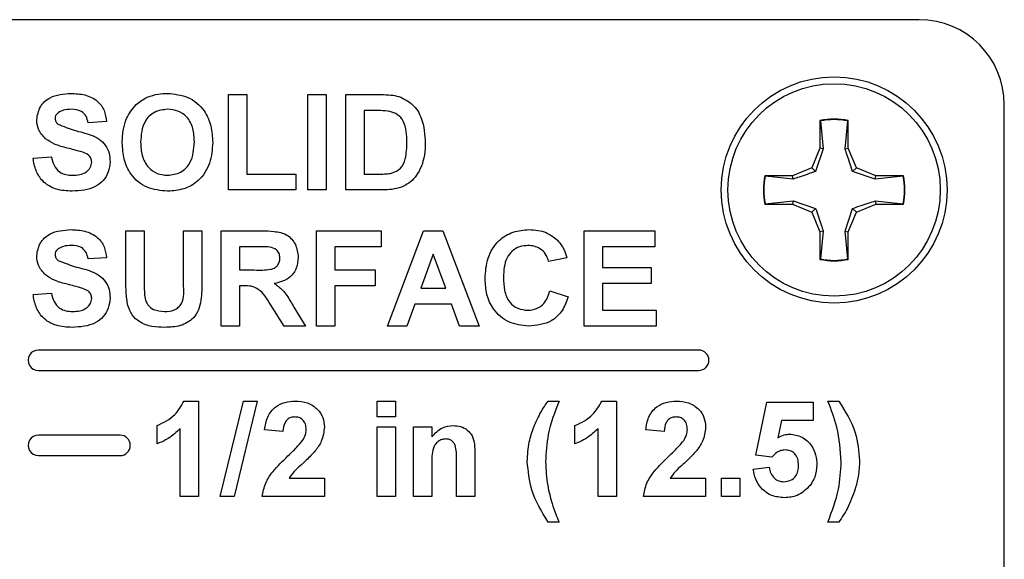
# Model space of a CAD drawing. Header units: inches. Extents: x 0.3 to 33.8, y 0.2 to 21.7.
# Tile 66 of 209: x 14.136 to 14.425, y 9.623 to 9.782. Entities that reach past the tile are written whole.
import ezdxf

# ---------------------------------------------------------------- set-up
doc = ezdxf.new("R2010")
doc.units = ezdxf.units.IN
doc.header["$MEASUREMENT"] = 0

msp = doc.modelspace()

# ---------------------------------------------------------------- linework, layer by layer
at = {"color": 7, "linetype": 'Continuous', "lineweight": 25}
for p, q in [((14.40013317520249, 9.78171062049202), (13.80013317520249, 9.781710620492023)), ((14.19720497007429, 9.75971062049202), (14.2025895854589, 9.75971062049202)), ((14.19720497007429, 9.731710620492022), (14.19720497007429, 9.75971062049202)), ((14.2025895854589, 9.75971062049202), (14.2025895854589, 9.736377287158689)), ((14.22053830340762, 9.75971062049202), (14.22592291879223, 9.75971062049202)), ((14.22053830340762, 9.731710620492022), (14.22053830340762, 9.75971062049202)), ((14.22592291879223, 9.75971062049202), (14.22592291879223, 9.731710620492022)), ((14.23166650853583, 9.75971062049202), (14.24193654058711, 9.75971062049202)), ((14.23166650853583, 9.731710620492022), (14.23166650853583, 9.75971062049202)), ((14.42513317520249, 9.306710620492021), (14.42513317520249, 9.75671062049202)), ((14.23971538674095, 9.755043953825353), (14.23705112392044, 9.755043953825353)), ((14.23705112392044, 9.755043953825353), (14.23705112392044, 9.736377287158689)), ((14.16130753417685, 9.751813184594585), (14.15592291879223, 9.751454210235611)), ((14.37097317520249, 9.752090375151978), (14.37097317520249, 9.743980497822)), ((14.37110894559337, 9.751979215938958), (14.37097317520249, 9.752090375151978)), ((14.37110894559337, 9.751979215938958), (14.37193096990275, 9.743789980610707)), ((14.37833538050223, 9.743789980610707), (14.37915740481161, 9.751979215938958)), ((14.37915740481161, 9.751979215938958), (14.37929317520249, 9.752090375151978)), ((14.37929317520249, 9.743980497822), (14.37929317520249, 9.752090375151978)), ((14.37097317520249, 9.743980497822), (14.36859784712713, 9.73824594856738)), ((14.37193096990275, 9.743789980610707), (14.36970185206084, 9.737141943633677)), ((14.37193096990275, 9.743789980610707), (14.37097317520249, 9.743980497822)), ((14.37833538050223, 9.743789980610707), (14.37929317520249, 9.743980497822)), ((14.38166850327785, 9.73824594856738), (14.37929317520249, 9.743980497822)), ((14.13976907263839, 9.741043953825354), (14.145153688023, 9.741402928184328)), ((14.36859784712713, 9.73824594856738), (14.36286329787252, 9.73587062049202)), ((14.36970185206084, 9.737141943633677), (14.36859784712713, 9.73824594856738)), ((14.38056449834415, 9.737141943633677), (14.38166850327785, 9.73824594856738)), ((14.38740305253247, 9.73587062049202), (14.38166850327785, 9.73824594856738)), ((14.2025895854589, 9.736377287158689), (14.21694855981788, 9.736377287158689)), ((14.21694855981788, 9.736377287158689), (14.21694855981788, 9.731710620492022)), ((14.23705112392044, 9.736377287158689), (14.24148221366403, 9.736377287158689)), ((14.36286329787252, 9.73587062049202), (14.35475342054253, 9.73587062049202)), ((14.35486457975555, 9.735734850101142), (14.35475342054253, 9.73587062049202)), ((14.36305381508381, 9.73491282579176), (14.35486457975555, 9.735734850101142)), ((14.36305381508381, 9.73491282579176), (14.36286329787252, 9.73587062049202)), ((14.38721253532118, 9.73491282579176), (14.38056449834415, 9.737141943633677)), ((14.38721253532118, 9.73491282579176), (14.38740305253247, 9.73587062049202)), ((14.39540177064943, 9.735734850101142), (14.38721253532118, 9.73491282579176)), ((14.39551292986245, 9.73587062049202), (14.38740305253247, 9.73587062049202)), ((14.39540177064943, 9.735734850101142), (14.39551292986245, 9.73587062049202)), ((14.21694855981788, 9.731710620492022), (14.19720497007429, 9.731710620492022)), ((14.22592291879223, 9.731710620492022), (14.22053830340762, 9.731710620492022)), ((14.24223942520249, 9.731710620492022), (14.23166650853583, 9.731710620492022)), ((14.35486457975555, 9.7276863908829), (14.35475342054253, 9.727550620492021)), ((14.35475342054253, 9.727550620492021), (14.36286329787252, 9.727550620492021)), ((14.35486457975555, 9.7276863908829), (14.36305381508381, 9.72850841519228)), ((14.36305381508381, 9.72850841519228), (14.36286329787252, 9.727550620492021)), ((14.36286329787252, 9.727550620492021), (14.36859784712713, 9.725175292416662)), ((14.36305381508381, 9.72850841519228), (14.36970185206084, 9.726279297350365)), ((14.36970185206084, 9.726279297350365), (14.36859784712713, 9.725175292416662)), ((14.37833538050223, 9.719631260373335), (14.38056449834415, 9.726279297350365)), ((14.38056449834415, 9.726279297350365), (14.38166850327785, 9.725175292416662)), ((14.38166850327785, 9.725175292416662), (14.38740305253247, 9.727550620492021)), ((14.38721253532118, 9.72850841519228), (14.38740305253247, 9.727550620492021)), ((14.38721253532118, 9.72850841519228), (14.39540177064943, 9.7276863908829)), ((14.38740305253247, 9.727550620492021), (14.39551292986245, 9.727550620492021)), ((14.39540177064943, 9.7276863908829), (14.39551292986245, 9.727550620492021)), ((14.36859784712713, 9.725175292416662), (14.37097317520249, 9.719440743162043)), ((14.37929317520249, 9.719440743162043), (14.38166850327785, 9.725175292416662)), ((14.16705112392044, 9.719710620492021), (14.17243573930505, 9.719710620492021)), ((14.16705112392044, 9.704835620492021), (14.16705112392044, 9.719710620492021)), ((14.17243573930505, 9.719710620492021), (14.17243573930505, 9.70451590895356)), ((14.18392291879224, 9.719710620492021), (14.18930753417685, 9.719710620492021)), ((14.18392291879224, 9.704190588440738), (14.18392291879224, 9.719710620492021)), ((14.18930753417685, 9.719710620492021), (14.18930753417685, 9.705065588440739)), ((14.19505112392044, 9.719710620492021), (14.20680192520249, 9.719710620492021)), ((14.19505112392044, 9.691710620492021), (14.19505112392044, 9.719710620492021)), ((14.22305112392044, 9.719710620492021), (14.24207676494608, 9.719710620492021)), ((14.22305112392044, 9.691710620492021), (14.22305112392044, 9.719710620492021)), ((14.24207676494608, 9.719710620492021), (14.24207676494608, 9.715043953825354)), ((14.24387163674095, 9.691710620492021), (14.25444455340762, 9.719710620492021)), ((14.25444455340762, 9.719710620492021), (14.26016009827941, 9.719710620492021)), ((14.26016009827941, 9.719710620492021), (14.27079471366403, 9.691710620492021)), ((14.30166650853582, 9.719710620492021), (14.32248702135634, 9.719710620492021)), ((14.30166650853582, 9.691710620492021), (14.30166650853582, 9.719710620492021)), ((14.32248702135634, 9.719710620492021), (14.32248702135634, 9.715043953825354)), ((14.37193096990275, 9.719631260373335), (14.37097317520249, 9.719440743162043)), ((14.37097317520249, 9.719440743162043), (14.37097317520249, 9.711330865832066)), ((14.37193096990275, 9.719631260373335), (14.37110894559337, 9.711442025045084)), ((14.37915740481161, 9.711442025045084), (14.37833538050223, 9.719631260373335)), ((14.37833538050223, 9.719631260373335), (14.37929317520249, 9.719440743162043)), ((14.37929317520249, 9.711330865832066), (14.37929317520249, 9.719440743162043)), ((14.20043573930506, 9.715043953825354), (14.20043573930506, 9.708223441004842)), ((14.20501266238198, 9.715043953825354), (14.20043573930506, 9.715043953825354)), ((14.22843573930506, 9.715043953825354), (14.22843573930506, 9.708223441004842)), ((14.24207676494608, 9.715043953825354), (14.22843573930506, 9.715043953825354)), ((14.30705112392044, 9.715043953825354), (14.30705112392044, 9.70894138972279)), ((14.32248702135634, 9.715043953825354), (14.30705112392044, 9.715043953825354)), ((14.16130753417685, 9.711813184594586), (14.15592291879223, 9.711454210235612)), ((14.25733317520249, 9.712890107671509), (14.25367051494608, 9.702838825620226)), ((14.26101266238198, 9.702838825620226), (14.25733317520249, 9.712890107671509)), ((14.29664086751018, 9.711813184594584), (14.29125625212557, 9.710736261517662)), ((14.30705112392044, 9.70894138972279), (14.32141009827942, 9.70894138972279)), ((14.32141009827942, 9.70894138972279), (14.32141009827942, 9.704274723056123)), ((14.37110894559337, 9.711442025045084), (14.37097317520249, 9.711330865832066)), ((14.37915740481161, 9.711442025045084), (14.37929317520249, 9.711330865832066)), ((14.20043573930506, 9.708223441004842), (14.20477147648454, 9.708223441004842)), ((14.22843573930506, 9.708223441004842), (14.24028189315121, 9.708223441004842)), ((14.24028189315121, 9.708223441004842), (14.24028189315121, 9.703556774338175)), ((14.20164166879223, 9.703556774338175), (14.20043573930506, 9.703556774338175)), ((14.20043573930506, 9.703556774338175), (14.20043573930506, 9.691710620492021)), ((14.24028189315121, 9.703556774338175), (14.22843573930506, 9.703556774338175)), ((14.22843573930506, 9.703556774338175), (14.22843573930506, 9.691710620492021)), ((14.30705112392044, 9.704274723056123), (14.30705112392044, 9.696377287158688)), ((14.32141009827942, 9.704274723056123), (14.30705112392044, 9.704274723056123)), ((14.13976907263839, 9.701043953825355), (14.145153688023, 9.70140292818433)), ((14.25367051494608, 9.702838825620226), (14.26101266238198, 9.702838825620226)), ((14.29161522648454, 9.702120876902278), (14.29699984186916, 9.700326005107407)), ((14.2135270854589, 9.691710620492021), (14.20954471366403, 9.69806558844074)), ((14.25197660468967, 9.69817215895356), (14.2496208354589, 9.691710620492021)), ((14.26272339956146, 9.69817215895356), (14.25197660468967, 9.69817215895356)), ((14.26508477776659, 9.691710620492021), (14.26272339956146, 9.69817215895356)), ((14.21642692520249, 9.697252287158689), (14.21982035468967, 9.691710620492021)), ((14.30705112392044, 9.696377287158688), (14.32284599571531, 9.696377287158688)), ((14.32284599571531, 9.696377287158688), (14.32284599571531, 9.691710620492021)), ((14.20043573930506, 9.691710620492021), (14.19505112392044, 9.691710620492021)), ((14.21982035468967, 9.691710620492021), (14.2135270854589, 9.691710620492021)), ((14.22843573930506, 9.691710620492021), (14.22305112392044, 9.691710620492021)), ((14.2496208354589, 9.691710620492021), (14.24387163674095, 9.691710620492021)), ((14.27079471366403, 9.691710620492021), (14.26508477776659, 9.691710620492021)), ((14.32284599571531, 9.691710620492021), (14.30166650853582, 9.691710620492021)), ((14.33533317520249, 9.684710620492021), (14.14133317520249, 9.684710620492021)), ((14.14133317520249, 9.678710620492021), (14.33533317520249, 9.678710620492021)), ((14.184091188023, 9.669710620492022), (14.18841009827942, 9.669710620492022)), ((14.18841009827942, 9.669710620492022), (14.18841009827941, 9.641710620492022)), ((14.19475945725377, 9.641710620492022), (14.20158557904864, 9.669710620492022)), ((14.20564086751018, 9.669710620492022), (14.19882035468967, 9.641710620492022)), ((14.20158557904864, 9.669710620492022), (14.20564086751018, 9.669710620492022)), ((14.24082035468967, 9.669710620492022), (14.24620497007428, 9.669710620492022)), ((14.24082035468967, 9.665043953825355), (14.24082035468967, 9.669710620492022)), ((14.24620497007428, 9.669710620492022), (14.24620497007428, 9.665043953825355)), ((14.29107676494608, 9.669710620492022), (14.29430753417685, 9.669710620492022)), ((14.30686041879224, 9.669710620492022), (14.31117932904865, 9.669710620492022)), ((14.31117932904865, 9.669710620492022), (14.31117932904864, 9.64171062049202)), ((14.35210240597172, 9.65385965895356), (14.35533317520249, 9.669351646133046)), ((14.35533317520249, 9.669351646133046), (14.36897420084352, 9.669351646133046)), ((14.36897420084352, 9.669351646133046), (14.36897420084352, 9.66396703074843)), ((14.37328189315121, 9.66971062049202), (14.37651266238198, 9.66971062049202)), ((14.24620497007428, 9.665043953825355), (14.24082035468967, 9.665043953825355)), ((14.35964647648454, 9.66396703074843), (14.35854711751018, 9.658969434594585)), ((14.36897420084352, 9.66396703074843), (14.35964647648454, 9.66396703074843)), ((14.17620497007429, 9.65714651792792), (14.17620497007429, 9.662531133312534)), ((14.1830254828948, 9.641710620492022), (14.1830254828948, 9.661644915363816)), ((14.21317932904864, 9.660736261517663), (14.20779471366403, 9.661263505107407)), ((14.24082035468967, 9.66217215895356), (14.24620497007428, 9.66217215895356)), ((14.24082035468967, 9.64171062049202), (14.24082035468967, 9.66217215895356)), ((14.24620497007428, 9.66217215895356), (14.24620497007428, 9.64171062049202)), ((14.2515895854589, 9.66217215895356), (14.25697420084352, 9.66217215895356)), ((14.2515895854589, 9.64171062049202), (14.2515895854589, 9.66217215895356)), ((14.25697420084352, 9.66217215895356), (14.25697420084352, 9.65922183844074)), ((14.29897420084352, 9.657146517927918), (14.29897420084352, 9.662531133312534)), ((14.30579471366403, 9.64171062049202), (14.30579471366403, 9.661644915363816)), ((14.32517932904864, 9.660736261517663), (14.31979471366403, 9.661263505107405)), ((14.16533317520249, 9.659710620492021), (14.14133317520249, 9.659710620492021)), ((14.26953830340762, 9.654364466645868), (14.26953830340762, 9.64171062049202)), ((14.14133317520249, 9.653710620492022), (14.16533317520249, 9.653710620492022)), ((14.264153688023, 9.64171062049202), (14.264153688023, 9.65221062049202)), ((14.35679711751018, 9.653197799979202), (14.35210240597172, 9.65385965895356)), ((14.25697420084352, 9.651027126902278), (14.25697420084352, 9.64171062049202)), ((14.35138445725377, 9.649720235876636), (14.35605112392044, 9.650326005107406)), ((14.21497980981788, 9.647095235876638), (14.22538445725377, 9.647095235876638)), ((14.22538445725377, 9.647095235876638), (14.22538445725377, 9.64171062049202)), ((14.32697980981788, 9.647095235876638), (14.33738445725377, 9.647095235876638)), ((14.33738445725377, 9.647095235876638), (14.33738445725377, 9.64171062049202)), ((14.34205112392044, 9.647095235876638), (14.34743573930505, 9.647095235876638)), ((14.34205112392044, 9.64171062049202), (14.34205112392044, 9.647095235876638)), ((14.34743573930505, 9.647095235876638), (14.34743573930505, 9.64171062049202)), ((14.18841009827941, 9.641710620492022), (14.1830254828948, 9.641710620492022)), ((14.19882035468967, 9.641710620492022), (14.19475945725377, 9.641710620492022)), ((14.22538445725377, 9.64171062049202), (14.20707676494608, 9.641710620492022)), ((14.24620497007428, 9.64171062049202), (14.24082035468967, 9.64171062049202)), ((14.25697420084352, 9.64171062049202), (14.2515895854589, 9.64171062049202)), ((14.26953830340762, 9.64171062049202), (14.264153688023, 9.64171062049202)), ((14.31117932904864, 9.64171062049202), (14.30579471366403, 9.64171062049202)), ((14.33738445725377, 9.64171062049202), (14.31907676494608, 9.64171062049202)), ((14.34743573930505, 9.64171062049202), (14.34205112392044, 9.64171062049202)), ((14.29430753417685, 9.63417215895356), (14.29107676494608, 9.63417215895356)), ((14.37651266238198, 9.63417215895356), (14.37328189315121, 9.63417215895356))]:
    msp.add_line(p, q, dxfattribs=at)
for radius in [0.03320000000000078, 0.03119999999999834]:
    msp.add_circle((14.37513317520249, 9.731710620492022), radius, dxfattribs=at)
for centre, radius, start, end in [((14.40013317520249, 9.75671062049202), 0.02500000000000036, 0, 90), ((14.37513317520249, 9.731710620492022), 0.02080000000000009, 78.46304096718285, 101.5369590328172), ((14.37513317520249, 9.731710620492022), 0.02066422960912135, 78.77024530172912, 101.229754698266), ((14.37513317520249, 9.731710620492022), 0.02080000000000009, 168.4630409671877, 191.5369590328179), ((14.37513317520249, 9.731710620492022), 0.02066422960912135, 168.770245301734, 191.2297546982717), ((14.37513317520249, 9.731710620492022), 0.02066422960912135, 348.7702453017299, 11.22975469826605), ((14.37513317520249, 9.731710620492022), 0.02080000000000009, 348.4630409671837, 11.53695903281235), ((14.37513317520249, 9.731710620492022), 0.02080000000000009, 258.4630409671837, 281.5369590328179), ((14.37513317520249, 9.731710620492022), 0.0206642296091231, 258.7702453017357, 281.2297546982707), ((14.14133317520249, 9.681710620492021), 0.003000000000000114, 90, 270.0000000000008), ((14.33533317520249, 9.681710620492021), 0.003000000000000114, 270.0000000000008, 90), ((14.14133317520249, 9.65671062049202), 0.003000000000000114, 90, 270.0000000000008), ((14.16533317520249, 9.65671062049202), 0.003000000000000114, 270.0000000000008, 90)]:
    msp.add_arc(centre, radius, start, end, dxfattribs=at)
for points, knots in [([(14.14084599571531, 9.75233481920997), (14.14106084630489, 9.75365761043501), (14.14149044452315, 9.756302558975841), (14.14528299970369, 9.759651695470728), (14.14872103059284, 9.759910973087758), (14.15082436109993, 9.760069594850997)], [0, 0, 0, 0, 0.2797478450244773, 0.5593616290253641, 0.9999999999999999, 0.9999999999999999, 0.9999999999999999, 0.9999999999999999]), ([(14.15082436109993, 9.760069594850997), (14.15223177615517, 9.760009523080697), (14.1550369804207, 9.759889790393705), (14.15868209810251, 9.75813746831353), (14.16090720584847, 9.755123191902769), (14.16117399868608, 9.752917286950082), (14.16130753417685, 9.751813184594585)], [0, 0, 0, 0, 0.2810153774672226, 0.560108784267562, 0.7798250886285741, 1, 1, 1, 1]), ([(14.16722500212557, 9.75266013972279), (14.16805270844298, 9.754150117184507), (14.1695308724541, 9.756811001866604), (14.17215959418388, 9.758310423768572), (14.17331634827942, 9.758970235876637)], [0, 0, 0, 0, 0.5599556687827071, 1, 1, 1, 1]), ([(14.17331634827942, 9.758970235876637), (14.17438930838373, 9.759334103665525), (14.17630679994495, 9.75998437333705), (14.17832715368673, 9.76004353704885), (14.17921698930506, 9.760069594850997)], [0, 0, 0, 0, 0.559564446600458, 1, 1, 1, 1]), ([(14.17921698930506, 9.760069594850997), (14.18130304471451, 9.759871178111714), (14.1854677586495, 9.759475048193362), (14.19010334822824, 9.755516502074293), (14.19227565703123, 9.750560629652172), (14.19245066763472, 9.747302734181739), (14.19253830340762, 9.745671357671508)], [0, 0, 0, 0, 0.2798306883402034, 0.5586691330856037, 0.7790055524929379, 1, 1, 1, 1]), ([(14.24193654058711, 9.75971062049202), (14.24293654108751, 9.75970469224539), (14.24472149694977, 9.759694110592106), (14.24646867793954, 9.759335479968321), (14.24723702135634, 9.75917776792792)], [0, 0, 0, 0, 0.5602382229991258, 1, 1, 1, 1]), ([(14.24723702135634, 9.75917776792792), (14.24868205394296, 9.758493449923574), (14.25157829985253, 9.757121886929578), (14.25459863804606, 9.752021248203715), (14.25484764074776, 9.747937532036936), (14.25499984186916, 9.74544138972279)], [0, 0, 0, 0, 0.2790721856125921, 0.5593380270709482, 1, 1, 1, 1]), ([(14.15089166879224, 9.75540292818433), (14.15013940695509, 9.755379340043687), (14.14879738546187, 9.755337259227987), (14.14762599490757, 9.754693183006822), (14.14711122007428, 9.754410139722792)], [0, 0, 0, 0, 0.5605438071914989, 1, 1, 1, 1]), ([(14.15592291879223, 9.751454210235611), (14.15577986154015, 9.75211126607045), (14.15549513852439, 9.753418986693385), (14.15373880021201, 9.755260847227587), (14.15197256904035, 9.755348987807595), (14.15089166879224, 9.75540292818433)], [0, 0, 0, 0, 0.2815214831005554, 0.5603046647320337, 1, 1, 1, 1]), ([(14.17928429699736, 9.75540292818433), (14.17795238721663, 9.755249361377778), (14.17529179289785, 9.754942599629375), (14.17173663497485, 9.75130515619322), (14.17150218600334, 9.747844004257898), (14.17135881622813, 9.7457274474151)], [0, 0, 0, 0, 0.2802777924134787, 0.5598768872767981, 1, 1, 1, 1]), ([(14.187153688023, 9.745805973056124), (14.18709652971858, 9.747124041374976), (14.18698265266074, 9.74975004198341), (14.18528845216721, 9.753149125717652), (14.1823950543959, 9.755140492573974), (14.18032220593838, 9.755315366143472), (14.17928429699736, 9.75540292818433)], [0, 0, 0, 0, 0.2810873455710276, 0.5600131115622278, 0.7796914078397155, 1, 1, 1, 1]), ([(14.1434317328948, 9.74675388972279), (14.14260751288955, 9.74764674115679), (14.14113376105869, 9.749243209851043), (14.14093402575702, 9.751389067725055), (14.14084599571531, 9.75233481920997)], [0, 0, 0, 0, 0.5592664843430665, 1, 1, 1, 1]), ([(14.14711122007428, 9.754410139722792), (14.14682790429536, 9.754150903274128), (14.14632085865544, 9.753686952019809), (14.1462582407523, 9.753009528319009), (14.14623061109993, 9.752710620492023)], [0, 0, 0, 0, 0.5587579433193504, 1, 1, 1, 1]), ([(14.14623061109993, 9.752710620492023), (14.14628326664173, 9.752346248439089), (14.14637755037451, 9.751693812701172), (14.14685148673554, 9.751243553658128), (14.14706073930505, 9.751044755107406)], [0, 0, 0, 0, 0.558479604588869, 0.9999999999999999, 0.9999999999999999, 0.9999999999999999, 0.9999999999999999]), ([(14.16597420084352, 9.745542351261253), (14.16601229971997, 9.746908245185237), (14.16608031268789, 9.74934659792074), (14.16687533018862, 9.75164794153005), (14.16722500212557, 9.75266013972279)], [0, 0, 0, 0, 0.5601707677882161, 1, 1, 1, 1]), ([(14.24458397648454, 9.754774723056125), (14.24367800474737, 9.754872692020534), (14.24205948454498, 9.755047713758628), (14.24043191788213, 9.755045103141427), (14.23971538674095, 9.755043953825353)], [0, 0, 0, 0, 0.559753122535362, 1, 1, 1, 1]), ([(14.24961522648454, 9.745699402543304), (14.24956290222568, 9.747877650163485), (14.2494899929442, 9.750912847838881), (14.24700958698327, 9.75402696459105), (14.24539299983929, 9.754525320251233), (14.24458397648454, 9.754774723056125)], [0, 0, 0, 0, 0.5594292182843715, 0.7795157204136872, 1, 1, 1, 1]), ([(14.14706073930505, 9.751044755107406), (14.14865379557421, 9.750403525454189), (14.15184761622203, 9.749117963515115), (14.15607604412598, 9.74824948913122), (14.1592205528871, 9.746755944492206), (14.16109536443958, 9.744917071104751), (14.16224260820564, 9.742531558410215), (14.16233713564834, 9.740803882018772), (14.16238445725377, 9.739938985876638)], [0, 0, 0, 0, 0.2494230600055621, 0.5000529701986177, 0.625203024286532, 0.7501423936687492, 0.8749181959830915, 1, 1, 1, 1]), ([(14.14983157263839, 9.744005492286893), (14.14855049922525, 9.7443289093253), (14.1462660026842, 9.744905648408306), (14.144296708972, 9.746189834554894), (14.1434317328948, 9.74675388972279)], [0, 0, 0, 0, 0.5607683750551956, 1, 1, 1, 1]), ([(14.15437484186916, 9.742788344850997), (14.15353105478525, 9.743031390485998), (14.15202417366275, 9.743465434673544), (14.1505015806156, 9.743840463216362), (14.14983157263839, 9.744005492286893)], [0, 0, 0, 0, 0.5599559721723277, 1, 1, 1, 1]), ([(14.17929551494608, 9.731351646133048), (14.17722438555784, 9.73153953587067), (14.17309086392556, 9.731914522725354), (14.16845119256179, 9.735788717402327), (14.16624201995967, 9.74068876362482), (14.1660635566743, 9.743922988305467), (14.16597420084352, 9.745542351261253)], [0, 0, 0, 0, 0.279942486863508, 0.5587040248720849, 0.7790449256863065, 1, 1, 1, 1]), ([(14.17135881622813, 9.7457274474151), (14.17142311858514, 9.74440204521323), (14.17155128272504, 9.741760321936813), (14.17330733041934, 9.738386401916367), (14.17616229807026, 9.736329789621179), (14.17824325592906, 9.736122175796), (14.17928429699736, 9.736018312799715)], [0, 0, 0, 0, 0.281020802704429, 0.5601161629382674, 0.7799392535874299, 0.9999999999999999, 0.9999999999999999, 0.9999999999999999, 0.9999999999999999]), ([(14.17928429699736, 9.736018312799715), (14.1806152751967, 9.736190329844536), (14.18327621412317, 9.736534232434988), (14.18676547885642, 9.740233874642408), (14.18700638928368, 9.743691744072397), (14.18715368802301, 9.745805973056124)], [0, 0, 0, 0, 0.279991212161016, 0.5597683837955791, 1, 1, 1, 1]), ([(14.19253830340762, 9.745671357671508), (14.19240037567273, 9.743601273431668), (14.19212531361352, 9.739473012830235), (14.18886274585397, 9.734452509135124), (14.18416483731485, 9.73170326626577), (14.18092014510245, 9.73146896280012), (14.17929551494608, 9.731351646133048)], [0, 0, 0, 0, 0.2805510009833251, 0.5594881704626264, 0.7794339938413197, 1, 1, 1, 1]), ([(14.24506634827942, 9.736646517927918), (14.24606165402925, 9.737025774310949), (14.24805811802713, 9.7377865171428), (14.24948497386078, 9.741469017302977), (14.24956575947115, 9.744092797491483), (14.24961522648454, 9.745699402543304)], [0, 0, 0, 0, 0.278191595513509, 0.5580189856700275, 1, 1, 1, 1]), ([(14.25499984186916, 9.74544138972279), (14.25497228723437, 9.74430914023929), (14.25492308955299, 9.742287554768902), (14.25438430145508, 9.740340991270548), (14.25414727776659, 9.73948465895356)], [0, 0, 0, 0, 0.5600799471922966, 1, 1, 1, 1]), ([(14.38056449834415, 9.737141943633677), (14.37998923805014, 9.73879960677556), (14.37917390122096, 9.74114907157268), (14.37852612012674, 9.743189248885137), (14.37833538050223, 9.743789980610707)], [0, 0, 0, 0, 0.705549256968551, 1, 1, 1, 1]), ([(14.15124503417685, 9.731351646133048), (14.14967028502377, 9.731432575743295), (14.14653251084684, 9.731593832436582), (14.14256971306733, 9.73387035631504), (14.14041181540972, 9.737395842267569), (14.13998355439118, 9.739826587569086), (14.13976907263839, 9.741043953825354)], [0, 0, 0, 0, 0.2807150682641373, 0.559340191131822, 0.7793086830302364, 1, 1, 1, 1]), ([(14.145153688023, 9.741402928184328), (14.14535181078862, 9.740570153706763), (14.1457466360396, 9.738910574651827), (14.14731675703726, 9.736994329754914), (14.14938197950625, 9.73612677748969), (14.15072057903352, 9.736054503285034), (14.15139086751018, 9.736018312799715)], [0, 0, 0, 0, 0.2805819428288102, 0.5591524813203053, 0.77925062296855, 1, 1, 1, 1]), ([(14.15699984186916, 9.739882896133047), (14.15695946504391, 9.740280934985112), (14.15687877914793, 9.741076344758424), (14.15590200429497, 9.742189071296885), (14.15495474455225, 9.74256078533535), (14.15437484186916, 9.742788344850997)], [0, 0, 0, 0, 0.27977870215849, 0.5590879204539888, 1, 1, 1, 1]), ([(14.16238445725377, 9.739938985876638), (14.16227689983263, 9.738953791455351), (14.1620617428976, 9.736983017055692), (14.1604802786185, 9.73439168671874), (14.15701118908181, 9.731708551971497), (14.15362199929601, 9.731498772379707), (14.15124503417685, 9.731351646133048)], [0, 0, 0, 0, 0.1869662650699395, 0.374005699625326, 0.5609668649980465, 1, 1, 1, 1]), ([(14.15139086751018, 9.736018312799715), (14.15210214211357, 9.736047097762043), (14.1535210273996, 9.736104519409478), (14.15538141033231, 9.73686483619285), (14.15672654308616, 9.738211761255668), (14.15690890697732, 9.739326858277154), (14.15699984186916, 9.739882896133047)], [0, 0, 0, 0, 0.2812281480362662, 0.5610076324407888, 0.7810985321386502, 1, 1, 1, 1]), ([(14.25414727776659, 9.73948465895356), (14.25374817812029, 9.738462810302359), (14.25303550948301, 9.736638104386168), (14.25173535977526, 9.735179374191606), (14.25116330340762, 9.734537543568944)], [0, 0, 0, 0, 0.560007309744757, 0.9999999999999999, 0.9999999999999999, 0.9999999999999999, 0.9999999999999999]), ([(14.24148221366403, 9.736377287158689), (14.24215560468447, 9.736377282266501), (14.24335762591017, 9.736377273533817), (14.24454441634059, 9.736564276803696), (14.24506634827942, 9.736646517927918)], [0, 0, 0, 0, 0.5602155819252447, 1, 1, 1, 1]), ([(14.36970185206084, 9.737141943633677), (14.36804418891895, 9.736566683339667), (14.36569472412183, 9.735751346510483), (14.36365454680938, 9.735103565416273), (14.36305381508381, 9.73491282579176)], [0, 0, 0, 0, 0.7055492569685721, 1, 1, 1, 1]), ([(14.2472145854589, 9.732305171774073), (14.24629706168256, 9.732099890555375), (14.24465739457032, 9.73173304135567), (14.24297873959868, 9.731717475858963), (14.24223942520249, 9.731710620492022)], [0, 0, 0, 0, 0.5595793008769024, 1, 1, 1, 1]), ([(14.25116330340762, 9.734537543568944), (14.25049360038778, 9.7339995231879), (14.24929651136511, 9.733037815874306), (14.24785128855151, 9.732529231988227), (14.2472145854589, 9.732305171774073)], [0, 0, 0, 0, 0.5594429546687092, 1, 1, 1, 1]), ([(14.36970185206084, 9.726279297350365), (14.37027711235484, 9.724621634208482), (14.37109244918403, 9.722272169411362), (14.37174023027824, 9.720231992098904), (14.37193096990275, 9.719631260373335)], [0, 0, 0, 0, 0.7055492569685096, 1, 1, 1, 1]), ([(14.38056449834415, 9.726279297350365), (14.38222216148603, 9.726854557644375), (14.38457162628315, 9.727669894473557), (14.38661180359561, 9.728317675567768), (14.38721253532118, 9.72850841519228)], [0, 0, 0, 0, 0.7055492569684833, 1, 1, 1, 1]), ([(14.14084599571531, 9.712334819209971), (14.14106084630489, 9.713657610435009), (14.14149044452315, 9.71630255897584), (14.14528299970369, 9.719651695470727), (14.14872103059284, 9.719910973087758), (14.15082436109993, 9.720069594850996)], [0, 0, 0, 0, 0.279747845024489, 0.5593616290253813, 1, 1, 1, 1]), ([(14.15082436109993, 9.720069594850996), (14.15223177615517, 9.720009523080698), (14.15503698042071, 9.719889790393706), (14.15868209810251, 9.71813746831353), (14.16090720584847, 9.715123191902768), (14.16117399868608, 9.71291728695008), (14.16130753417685, 9.711813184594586)], [0, 0, 0, 0, 0.2810153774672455, 0.5601087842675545, 0.7798250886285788, 1, 1, 1, 1]), ([(14.20680192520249, 9.719710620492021), (14.20807343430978, 9.719690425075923), (14.21060765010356, 9.719650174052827), (14.21385001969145, 9.718979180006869), (14.21582558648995, 9.717307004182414), (14.21728460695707, 9.7151666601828), (14.21751395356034, 9.713236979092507), (14.21766650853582, 9.71195340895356)], [0, 0, 0, 0, 0.2511382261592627, 0.5005378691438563, 0.6257426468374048, 0.7510544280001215, 0.9999999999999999, 0.9999999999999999, 0.9999999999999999, 0.9999999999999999]), ([(14.2725895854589, 9.705648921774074), (14.27271504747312, 9.707706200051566), (14.27296518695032, 9.711807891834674), (14.27610939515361, 9.716839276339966), (14.28071223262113, 9.719692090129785), (14.28393734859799, 9.71994365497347), (14.28555192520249, 9.720069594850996)], [0, 0, 0, 0, 0.2806884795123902, 0.5596217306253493, 0.7795352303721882, 1, 1, 1, 1]), ([(14.28555192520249, 9.720069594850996), (14.28727081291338, 9.719944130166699), (14.29034073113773, 9.719720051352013), (14.29274864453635, 9.717836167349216), (14.2938083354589, 9.717007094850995)], [0, 0, 0, 0, 0.5599131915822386, 1, 1, 1, 1]), ([(14.15089166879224, 9.715402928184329), (14.15013940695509, 9.715379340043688), (14.14879738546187, 9.715337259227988), (14.14762599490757, 9.714693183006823), (14.14711122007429, 9.71441013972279)], [0, 0, 0, 0, 0.5605438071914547, 1, 1, 1, 1]), ([(14.15592291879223, 9.711454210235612), (14.15577986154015, 9.712111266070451), (14.15549513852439, 9.713418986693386), (14.15373880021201, 9.715260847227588), (14.15197256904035, 9.715348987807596), (14.15089166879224, 9.715402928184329)], [0, 0, 0, 0, 0.2815214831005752, 0.5603046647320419, 1, 1, 1, 1]), ([(14.20929230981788, 9.71495421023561), (14.20849388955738, 9.714988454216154), (14.20706793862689, 9.715049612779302), (14.20564074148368, 9.715045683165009), (14.20501266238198, 9.715043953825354)], [0, 0, 0, 0, 0.5599212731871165, 1, 1, 1, 1]), ([(14.21228189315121, 9.711706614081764), (14.21224432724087, 9.712163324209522), (14.21216931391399, 9.713075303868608), (14.21114588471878, 9.714457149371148), (14.20999477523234, 9.714765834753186), (14.20929230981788, 9.71495421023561)], [0, 0, 0, 0, 0.2810837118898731, 0.5612808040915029, 1, 1, 1, 1]), ([(14.28517612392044, 9.715402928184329), (14.28433879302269, 9.71533854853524), (14.28266556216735, 9.715209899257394), (14.28044921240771, 9.713898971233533), (14.27819368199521, 9.710946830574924), (14.27806470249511, 9.708074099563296), (14.27797420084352, 9.706058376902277)], [0, 0, 0, 0, 0.1871500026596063, 0.3739801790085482, 0.5607377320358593, 1, 1, 1, 1]), ([(14.29125625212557, 9.710736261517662), (14.29100815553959, 9.711479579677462), (14.29051230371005, 9.712965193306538), (14.28886390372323, 9.71447927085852), (14.28701240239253, 9.715293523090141), (14.28578848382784, 9.715366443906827), (14.28517612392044, 9.715402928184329)], [0, 0, 0, 0, 0.2798299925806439, 0.5592749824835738, 0.7794932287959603, 0.9999999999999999, 0.9999999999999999, 0.9999999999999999, 0.9999999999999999]), ([(14.2938083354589, 9.717007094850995), (14.29451987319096, 9.716135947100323), (14.29579284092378, 9.71457743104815), (14.29638132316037, 9.71265920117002), (14.29664086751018, 9.711813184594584)], [0, 0, 0, 0, 0.5589597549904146, 1, 1, 1, 1]), ([(14.1434317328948, 9.70675388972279), (14.14260751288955, 9.70764674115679), (14.14113376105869, 9.709243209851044), (14.14093402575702, 9.711389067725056), (14.14084599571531, 9.712334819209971)], [0, 0, 0, 0, 0.5592664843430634, 1, 1, 1, 1]), ([(14.14711122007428, 9.71441013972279), (14.14682790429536, 9.714150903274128), (14.14632085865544, 9.71368695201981), (14.1462582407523, 9.713009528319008), (14.14623061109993, 9.712710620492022)], [0, 0, 0, 0, 0.5587579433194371, 1, 1, 1, 1]), ([(14.14623061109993, 9.712710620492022), (14.14628326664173, 9.712346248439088), (14.14637755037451, 9.71169381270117), (14.14685148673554, 9.711243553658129), (14.14706073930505, 9.711044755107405)], [0, 0, 0, 0, 0.558479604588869, 0.9999999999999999, 0.9999999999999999, 0.9999999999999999, 0.9999999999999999]), ([(14.21766650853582, 9.71195340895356), (14.21757458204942, 9.710872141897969), (14.21739102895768, 9.708713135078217), (14.21556790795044, 9.706159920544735), (14.21313658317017, 9.704753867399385), (14.2114756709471, 9.704419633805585), (14.21064407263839, 9.704252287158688)], [0, 0, 0, 0, 0.2799434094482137, 0.5589735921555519, 0.7791835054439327, 1, 1, 1, 1]), ([(14.14706073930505, 9.711044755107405), (14.14865379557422, 9.71040352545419), (14.15184761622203, 9.709117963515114), (14.15607604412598, 9.708249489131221), (14.1592205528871, 9.706755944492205), (14.16109536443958, 9.70491707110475), (14.16224260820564, 9.702531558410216), (14.16233713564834, 9.700803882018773), (14.16238445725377, 9.699938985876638)], [0, 0, 0, 0, 0.2494230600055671, 0.5000529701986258, 0.6252030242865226, 0.7501423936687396, 0.8749181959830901, 1, 1, 1, 1]), ([(14.20477147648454, 9.708223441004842), (14.20635705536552, 9.70816958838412), (14.20833770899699, 9.708102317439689), (14.21064872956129, 9.708717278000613), (14.21160562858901, 9.709457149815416), (14.21220584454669, 9.71051865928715), (14.21225652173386, 9.711310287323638), (14.21228189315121, 9.711706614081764)], [0, 0, 0, 0, 0.5009076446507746, 0.6257175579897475, 0.7503646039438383, 0.8750206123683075, 1, 1, 1, 1]), ([(14.14983157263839, 9.704005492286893), (14.14855049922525, 9.7043289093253), (14.1462660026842, 9.704905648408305), (14.144296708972, 9.706189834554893), (14.1434317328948, 9.70675388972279)], [0, 0, 0, 0, 0.5607683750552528, 1, 1, 1, 1]), ([(14.27797420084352, 9.706058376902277), (14.2780172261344, 9.704781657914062), (14.27810294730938, 9.702237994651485), (14.27939538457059, 9.698793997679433), (14.28212098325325, 9.696679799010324), (14.28413474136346, 9.696478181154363), (14.28514247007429, 9.696377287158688)], [0, 0, 0, 0, 0.2813455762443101, 0.5605371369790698, 0.7800831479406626, 1, 1, 1, 1]), ([(14.15437484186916, 9.702788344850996), (14.15353105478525, 9.703031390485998), (14.15202417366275, 9.703465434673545), (14.1505015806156, 9.703840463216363), (14.14983157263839, 9.704005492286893)], [0, 0, 0, 0, 0.5599559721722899, 1, 1, 1, 1]), ([(14.16760080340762, 9.697762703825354), (14.16740723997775, 9.699075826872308), (14.16706143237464, 9.70142176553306), (14.16705427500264, 9.703792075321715), (14.16705112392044, 9.704835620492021)], [0, 0, 0, 0, 0.5597431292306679, 1, 1, 1, 1]), ([(14.17243573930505, 9.70451590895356), (14.17243140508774, 9.703638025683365), (14.17242366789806, 9.7020708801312), (14.17258398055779, 9.70051230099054), (14.17265448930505, 9.699826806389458)], [0, 0, 0, 0, 0.5601797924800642, 1, 1, 1, 1]), ([(14.17834759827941, 9.696018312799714), (14.17933665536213, 9.696065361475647), (14.18082069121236, 9.69613595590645), (14.18250484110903, 9.697195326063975), (14.18429506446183, 9.699581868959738), (14.18408827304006, 9.702142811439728), (14.18392291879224, 9.704190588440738)], [0, 0, 0, 0, 0.2500196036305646, 0.3751432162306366, 0.500352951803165, 1, 1, 1, 1]), ([(14.18930753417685, 9.705065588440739), (14.18934117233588, 9.703159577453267), (14.1894078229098, 9.699383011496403), (14.18762263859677, 9.693983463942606), (14.18301573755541, 9.691541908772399), (14.18001539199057, 9.691415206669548), (14.17851025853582, 9.691351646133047)], [0, 0, 0, 0, 0.2822197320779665, 0.5591895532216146, 0.7788659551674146, 1, 1, 1, 1]), ([(14.20954471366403, 9.69806558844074), (14.20853583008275, 9.699765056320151), (14.20713432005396, 9.702125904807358), (14.20390911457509, 9.70358199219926), (14.20240020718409, 9.703565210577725), (14.20164166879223, 9.703556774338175)], [0, 0, 0, 0, 0.5609860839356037, 0.7793046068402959, 1, 1, 1, 1]), ([(14.21064407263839, 9.704252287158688), (14.21149773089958, 9.703644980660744), (14.2129045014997, 9.702644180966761), (14.21434241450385, 9.700714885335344), (14.2154235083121, 9.69900916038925), (14.2160924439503, 9.69783792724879), (14.21642692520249, 9.697252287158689)], [0, 0, 0, 0, 0.3395610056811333, 0.5595733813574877, 0.7797778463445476, 1, 1, 1, 1]), ([(14.28536122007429, 9.691710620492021), (14.2833624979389, 9.69192997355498), (14.27936816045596, 9.692368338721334), (14.27499517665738, 9.696228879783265), (14.27285210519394, 9.700953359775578), (14.27267717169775, 9.704082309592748), (14.2725895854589, 9.705648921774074)], [0, 0, 0, 0, 0.2795713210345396, 0.5587080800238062, 0.7790526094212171, 1, 1, 1, 1]), ([(14.15124503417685, 9.691351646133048), (14.14967028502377, 9.691432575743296), (14.14653251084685, 9.691593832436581), (14.14256971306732, 9.69387035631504), (14.14041181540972, 9.69739584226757), (14.13998355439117, 9.699826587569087), (14.13976907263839, 9.701043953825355)], [0, 0, 0, 0, 0.280715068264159, 0.5593401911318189, 0.779308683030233, 1, 1, 1, 1]), ([(14.145153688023, 9.70140292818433), (14.14535181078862, 9.700570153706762), (14.1457466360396, 9.698910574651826), (14.14731675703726, 9.696994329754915), (14.14938197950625, 9.69612677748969), (14.15072057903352, 9.696054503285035), (14.15139086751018, 9.696018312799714)], [0, 0, 0, 0, 0.2805819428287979, 0.559152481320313, 0.7792506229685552, 1, 1, 1, 1]), ([(14.15699984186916, 9.699882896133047), (14.15695946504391, 9.700280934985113), (14.15687877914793, 9.701076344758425), (14.15590200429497, 9.702189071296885), (14.15495474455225, 9.702560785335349), (14.15437484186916, 9.702788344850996)], [0, 0, 0, 0, 0.2797787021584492, 0.5590879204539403, 1, 1, 1, 1]), ([(14.28514247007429, 9.696377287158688), (14.28602437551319, 9.696465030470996), (14.28778663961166, 9.696640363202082), (14.2904548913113, 9.698600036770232), (14.29117520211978, 9.700785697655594), (14.29161522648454, 9.702120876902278)], [0, 0, 0, 0, 0.280473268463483, 0.5604546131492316, 1, 1, 1, 1]), ([(14.29699984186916, 9.700326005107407), (14.2965004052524, 9.698939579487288), (14.29550358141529, 9.69617241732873), (14.29154099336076, 9.692353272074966), (14.28770322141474, 9.691954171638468), (14.28536122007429, 9.691710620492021)], [0, 0, 0, 0, 0.2812764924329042, 0.5613987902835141, 1, 1, 1, 1]), ([(14.16238445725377, 9.699938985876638), (14.16227689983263, 9.69895379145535), (14.1620617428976, 9.696983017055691), (14.1604802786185, 9.69439168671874), (14.15701118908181, 9.691708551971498), (14.15362199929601, 9.691498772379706), (14.15124503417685, 9.691351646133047)], [0, 0, 0, 0, 0.1869662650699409, 0.3740056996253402, 0.5609668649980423, 1, 1, 1, 1]), ([(14.15139086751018, 9.696018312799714), (14.15210214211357, 9.696047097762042), (14.1535210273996, 9.696104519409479), (14.15538141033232, 9.696864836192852), (14.15672654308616, 9.698211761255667), (14.15690890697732, 9.699326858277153), (14.15699984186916, 9.699882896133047)], [0, 0, 0, 0, 0.2812281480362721, 0.5610076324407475, 0.7810985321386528, 1, 1, 1, 1]), ([(14.17851025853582, 9.691351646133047), (14.17722211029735, 9.691375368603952), (14.17465339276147, 9.691422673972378), (14.17122611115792, 9.692661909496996), (14.16868364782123, 9.694913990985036), (14.16796166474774, 9.696813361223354), (14.16760080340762, 9.697762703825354)], [0, 0, 0, 0, 0.2810302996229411, 0.5604071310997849, 0.7802828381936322, 1, 1, 1, 1]), ([(14.17265448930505, 9.699826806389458), (14.17288916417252, 9.699164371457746), (14.17335850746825, 9.697839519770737), (14.17543333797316, 9.696236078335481), (14.17724231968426, 9.696100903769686), (14.17834759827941, 9.696018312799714)], [0, 0, 0, 0, 0.2800657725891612, 0.5601238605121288, 0.9999999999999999, 0.9999999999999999, 0.9999999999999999, 0.9999999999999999]), ([(14.17620497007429, 9.662531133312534), (14.1781037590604, 9.663431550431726), (14.18148845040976, 9.665036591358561), (14.18329715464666, 9.668284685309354), (14.184091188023, 9.669710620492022)], [0, 0, 0, 0, 0.5609932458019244, 0.9999999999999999, 0.9999999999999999, 0.9999999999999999, 0.9999999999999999]), ([(14.20779471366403, 9.661263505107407), (14.20798697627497, 9.662549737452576), (14.20836976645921, 9.665110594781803), (14.21068160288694, 9.66807948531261), (14.21375037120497, 9.669509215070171), (14.21577715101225, 9.66964344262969), (14.21679150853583, 9.669710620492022)], [0, 0, 0, 0, 0.2807518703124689, 0.5589701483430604, 0.7792745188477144, 0.9999999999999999, 0.9999999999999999, 0.9999999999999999, 0.9999999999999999]), ([(14.21679150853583, 9.669710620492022), (14.2180044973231, 9.669632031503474), (14.22042431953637, 9.669475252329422), (14.22334535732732, 9.667586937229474), (14.22512173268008, 9.664945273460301), (14.22529685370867, 9.663044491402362), (14.22538445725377, 9.662093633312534)], [0, 0, 0, 0, 0.280572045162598, 0.5597203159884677, 0.7797519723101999, 1, 1, 1, 1]), ([(14.28688125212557, 9.662076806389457), (14.28753776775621, 9.663572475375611), (14.28871020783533, 9.66624351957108), (14.29035360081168, 9.668651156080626), (14.29107676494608, 9.669710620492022)], [0, 0, 0, 0, 0.5599566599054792, 1, 1, 1, 1]), ([(14.29430753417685, 9.669710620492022), (14.2930531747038, 9.666483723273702), (14.2908136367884, 9.660722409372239), (14.29049776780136, 9.654561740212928), (14.29035881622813, 9.651851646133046)], [0, 0, 0, 0, 0.5600974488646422, 1, 1, 1, 1]), ([(14.29897420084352, 9.662531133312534), (14.30087298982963, 9.663431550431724), (14.30425768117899, 9.66503659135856), (14.30606638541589, 9.668284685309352), (14.30686041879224, 9.669710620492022)], [0, 0, 0, 0, 0.5609932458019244, 0.9999999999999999, 0.9999999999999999, 0.9999999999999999, 0.9999999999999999]), ([(14.31979471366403, 9.661263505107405), (14.31998697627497, 9.662549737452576), (14.32036976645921, 9.665110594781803), (14.32268160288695, 9.668079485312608), (14.32575037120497, 9.669509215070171), (14.32777715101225, 9.66964344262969), (14.32879150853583, 9.66971062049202)], [0, 0, 0, 0, 0.2807518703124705, 0.55897014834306, 0.7792745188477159, 0.9999999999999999, 0.9999999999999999, 0.9999999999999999, 0.9999999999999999]), ([(14.32879150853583, 9.669710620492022), (14.33000449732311, 9.669632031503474), (14.33242431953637, 9.669475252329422), (14.33534535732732, 9.667586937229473), (14.33712173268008, 9.664945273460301), (14.33729685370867, 9.663044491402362), (14.33738445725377, 9.662093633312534)], [0, 0, 0, 0, 0.2805720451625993, 0.5597203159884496, 0.7797519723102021, 1, 1, 1, 1]), ([(14.37723061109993, 9.651851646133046), (14.37698995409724, 9.655297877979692), (14.37655976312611, 9.661458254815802), (14.37428438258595, 9.667186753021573), (14.37328189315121, 9.66971062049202)], [0, 0, 0, 0, 0.5594189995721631, 1, 1, 1, 1]), ([(14.37651266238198, 9.66971062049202), (14.37840769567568, 9.666697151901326), (14.38179178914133, 9.661315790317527), (14.3823636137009, 9.655012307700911), (14.38261522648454, 9.652238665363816)], [0, 0, 0, 0, 0.5599825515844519, 1, 1, 1, 1]), ([(14.21667932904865, 9.665043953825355), (14.21628788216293, 9.665018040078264), (14.21550580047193, 9.66496626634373), (14.21445259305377, 9.664378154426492), (14.21340385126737, 9.662996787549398), (14.21327192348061, 9.66166851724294), (14.21317932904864, 9.660736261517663)], [0, 0, 0, 0, 0.187236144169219, 0.3740838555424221, 0.5606964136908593, 1, 1, 1, 1]), ([(14.21999984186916, 9.661370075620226), (14.21997124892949, 9.661897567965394), (14.21991424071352, 9.662949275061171), (14.21911945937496, 9.664253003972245), (14.21792185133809, 9.664963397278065), (14.21709396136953, 9.665017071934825), (14.21667932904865, 9.665043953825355)], [0, 0, 0, 0, 0.2806195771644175, 0.5594955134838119, 0.7793820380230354, 1, 1, 1, 1]), ([(14.32867932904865, 9.665043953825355), (14.32828788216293, 9.665018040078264), (14.32750580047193, 9.66496626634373), (14.32645259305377, 9.66437815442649), (14.32540385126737, 9.662996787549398), (14.32527192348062, 9.66166851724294), (14.32517932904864, 9.660736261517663)], [0, 0, 0, 0, 0.1872361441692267, 0.3740838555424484, 0.5606964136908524, 0.9999999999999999, 0.9999999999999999, 0.9999999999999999, 0.9999999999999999]), ([(14.33199984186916, 9.661370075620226), (14.33197124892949, 9.661897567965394), (14.33191424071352, 9.662949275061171), (14.33111945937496, 9.664253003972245), (14.32992185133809, 9.664963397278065), (14.32909396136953, 9.665017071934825), (14.32867932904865, 9.665043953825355)], [0, 0, 0, 0, 0.2806195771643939, 0.559495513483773, 0.7793820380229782, 1, 1, 1, 1]), ([(14.1830254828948, 9.661644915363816), (14.18188893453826, 9.660593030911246), (14.17985846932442, 9.658713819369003), (14.1773217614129, 9.657625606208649), (14.17620497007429, 9.65714651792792)], [0, 0, 0, 0, 0.5597477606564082, 1, 1, 1, 1]), ([(14.21893413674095, 9.658133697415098), (14.21926449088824, 9.658697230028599), (14.21985434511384, 9.659703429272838), (14.21995538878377, 9.660860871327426), (14.21999984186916, 9.661370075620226)], [0, 0, 0, 0, 0.5600606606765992, 1, 1, 1, 1]), ([(14.22538445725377, 9.662093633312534), (14.22520171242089, 9.660653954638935), (14.22487451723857, 9.658076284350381), (14.22334497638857, 9.655991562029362), (14.22266971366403, 9.655071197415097)], [0, 0, 0, 0, 0.5585193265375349, 1, 1, 1, 1]), ([(14.25697420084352, 9.65922183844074), (14.25792283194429, 9.660266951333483), (14.2596183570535, 9.66213492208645), (14.26210094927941, 9.662409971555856), (14.26319455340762, 9.662531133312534)], [0, 0, 0, 0, 0.5594910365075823, 1, 1, 1, 1]), ([(14.26319455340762, 9.662531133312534), (14.26393397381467, 9.662469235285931), (14.26541207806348, 9.662345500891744), (14.26745358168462, 9.661336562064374), (14.26952124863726, 9.658728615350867), (14.26953126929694, 9.656164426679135), (14.26953830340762, 9.654364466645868)], [0, 0, 0, 0, 0.1873300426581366, 0.3744734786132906, 0.5609048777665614, 1, 1, 1, 1]), ([(14.28497420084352, 9.651958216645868), (14.28506880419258, 9.653898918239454), (14.28523778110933, 9.657365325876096), (14.28637896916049, 9.660636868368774), (14.28688125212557, 9.662076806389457)], [0, 0, 0, 0, 0.559859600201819, 1, 1, 1, 1]), ([(14.30579471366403, 9.661644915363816), (14.30465816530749, 9.660593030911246), (14.30262770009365, 9.658713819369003), (14.30009099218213, 9.657625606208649), (14.29897420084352, 9.657146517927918)], [0, 0, 0, 0, 0.5597477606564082, 1, 1, 1, 1]), ([(14.33093413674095, 9.658133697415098), (14.33126449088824, 9.658697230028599), (14.33185434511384, 9.659703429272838), (14.33195538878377, 9.660860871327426), (14.33199984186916, 9.661370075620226)], [0, 0, 0, 0, 0.560060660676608, 1, 1, 1, 1]), ([(14.33738445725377, 9.662093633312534), (14.3372017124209, 9.660653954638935), (14.33687451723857, 9.65807628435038), (14.33534497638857, 9.655991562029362), (14.33466971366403, 9.655071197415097)], [0, 0, 0, 0, 0.5585193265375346, 1, 1, 1, 1]), ([(14.35854711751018, 9.658969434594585), (14.35915418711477, 9.6592976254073), (14.360238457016, 9.659883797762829), (14.36146321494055, 9.659977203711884), (14.36200224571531, 9.660018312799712)], [0, 0, 0, 0, 0.5598879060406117, 0.9999999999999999, 0.9999999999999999, 0.9999999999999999, 0.9999999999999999]), ([(14.36200224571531, 9.660018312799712), (14.36327181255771, 9.659844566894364), (14.36581383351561, 9.659496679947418), (14.36846288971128, 9.65691228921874), (14.36986862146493, 9.653936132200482), (14.36999024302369, 9.651941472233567), (14.37005112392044, 9.650942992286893)], [0, 0, 0, 0, 0.2790082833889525, 0.5586510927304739, 0.7790710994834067, 1, 1, 1, 1]), ([(14.2146488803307, 9.653612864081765), (14.2154959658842, 9.654413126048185), (14.21700797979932, 9.655841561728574), (14.21834580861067, 9.657433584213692), (14.21893413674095, 9.658133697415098)], [0, 0, 0, 0, 0.5602366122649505, 1, 1, 1, 1]), ([(14.26107436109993, 9.658582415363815), (14.26066579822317, 9.658548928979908), (14.25984877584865, 9.65848196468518), (14.25875612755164, 9.657878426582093), (14.25787964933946, 9.657008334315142), (14.25683132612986, 9.654763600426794), (14.25691070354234, 9.652687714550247), (14.25697420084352, 9.651027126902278)], [0, 0, 0, 0, 0.1250324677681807, 0.2500332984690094, 0.3750263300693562, 0.5000575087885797, 1, 1, 1, 1]), ([(14.264153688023, 9.65221062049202), (14.26419755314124, 9.653563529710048), (14.26425236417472, 9.655254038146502), (14.26361795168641, 9.657184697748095), (14.26297481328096, 9.657979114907), (14.26208352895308, 9.65850489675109), (14.26141084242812, 9.658556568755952), (14.26107436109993, 9.658582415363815)], [0, 0, 0, 0, 0.5005965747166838, 0.6255133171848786, 0.7503216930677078, 0.8751096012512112, 1, 1, 1, 1]), ([(14.3266488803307, 9.653612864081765), (14.3274959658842, 9.654413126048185), (14.32900797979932, 9.655841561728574), (14.33034580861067, 9.657433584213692), (14.33093413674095, 9.658133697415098)], [0, 0, 0, 0, 0.5602366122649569, 1, 1, 1, 1]), ([(14.22266971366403, 9.655071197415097), (14.22181443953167, 9.654146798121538), (14.22040522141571, 9.652623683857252), (14.2182535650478, 9.65070025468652), (14.21640538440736, 9.649086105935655), (14.2154545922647, 9.647758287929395), (14.21497980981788, 9.647095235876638)], [0, 0, 0, 0, 0.3399892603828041, 0.5601935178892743, 0.7803806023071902, 1, 1, 1, 1]), ([(14.33466971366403, 9.655071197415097), (14.33381443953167, 9.654146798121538), (14.33240522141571, 9.65262368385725), (14.3302535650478, 9.65070025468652), (14.32840538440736, 9.649086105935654), (14.32745459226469, 9.647758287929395), (14.32697980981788, 9.647095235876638)], [0, 0, 0, 0, 0.3399892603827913, 0.560193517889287, 0.7803806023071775, 1, 1, 1, 1]), ([(14.36072339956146, 9.655351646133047), (14.36029069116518, 9.655313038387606), (14.35942507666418, 9.65523580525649), (14.3580156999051, 9.654521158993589), (14.35725927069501, 9.653699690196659), (14.35679711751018, 9.653197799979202)], [0, 0, 0, 0, 0.279982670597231, 0.5600932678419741, 1, 1, 1, 1]), ([(14.36466650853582, 9.650825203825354), (14.36463503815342, 9.651463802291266), (14.36457235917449, 9.652735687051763), (14.36365355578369, 9.654332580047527), (14.36222773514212, 9.65523639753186), (14.36122521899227, 9.655313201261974), (14.36072339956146, 9.655351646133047)], [0, 0, 0, 0, 0.2808798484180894, 0.5594232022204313, 0.7794649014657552, 0.9999999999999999, 0.9999999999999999, 0.9999999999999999, 0.9999999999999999]), ([(14.20707676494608, 9.641710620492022), (14.20733814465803, 9.643042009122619), (14.20786107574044, 9.645705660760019), (14.21065325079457, 9.649731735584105), (14.21313243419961, 9.652139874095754), (14.2146488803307, 9.653612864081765)], [0, 0, 0, 0, 0.2795770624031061, 0.5593377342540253, 1, 1, 1, 1]), ([(14.29107676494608, 9.63417215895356), (14.28920706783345, 9.637256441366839), (14.2858683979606, 9.642763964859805), (14.28524742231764, 9.649148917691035), (14.28497420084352, 9.651958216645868)], [0, 0, 0, 0, 0.5600125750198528, 1, 1, 1, 1]), ([(14.29035881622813, 9.651851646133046), (14.29047467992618, 9.649524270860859), (14.29068163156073, 9.645367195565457), (14.29177779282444, 9.641355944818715), (14.29226025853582, 9.639590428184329)], [0, 0, 0, 0, 0.5598588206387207, 1, 1, 1, 1]), ([(14.31907676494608, 9.64171062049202), (14.31933814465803, 9.643042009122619), (14.31986107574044, 9.645705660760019), (14.32265325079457, 9.649731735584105), (14.32513243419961, 9.652139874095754), (14.3266488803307, 9.653612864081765)], [0, 0, 0, 0, 0.2795770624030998, 0.5593377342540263, 1, 1, 1, 1]), ([(14.37328189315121, 9.63417215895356), (14.37451696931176, 9.637366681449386), (14.37672306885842, 9.643072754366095), (14.37707549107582, 9.649168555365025), (14.37723061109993, 9.651851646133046)], [0, 0, 0, 0, 0.5598460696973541, 0.9999999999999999, 0.9999999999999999, 0.9999999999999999, 0.9999999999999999]), ([(14.38261522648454, 9.652238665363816), (14.38253213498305, 9.650667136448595), (14.38238370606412, 9.647859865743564), (14.38165259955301, 9.645147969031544), (14.38133077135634, 9.643954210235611)], [0, 0, 0, 0, 0.5598066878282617, 1, 1, 1, 1]), ([(14.36054952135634, 9.641351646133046), (14.35925986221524, 9.64146097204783), (14.35668460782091, 9.641679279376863), (14.35368879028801, 9.643890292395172), (14.35194140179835, 9.646739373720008), (14.35157020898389, 9.648726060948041), (14.35138445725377, 9.649720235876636)], [0, 0, 0, 0, 0.2799488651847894, 0.5590155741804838, 0.7793232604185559, 1, 1, 1, 1]), ([(14.35605112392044, 9.650326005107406), (14.35617089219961, 9.649711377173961), (14.35641012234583, 9.648483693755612), (14.35749023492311, 9.64707167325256), (14.3588560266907, 9.646171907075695), (14.35983552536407, 9.646069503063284), (14.36032516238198, 9.646018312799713)], [0, 0, 0, 0, 0.2803328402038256, 0.5599484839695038, 0.7800247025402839, 1, 1, 1, 1]), ([(14.36032516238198, 9.646018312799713), (14.36101014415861, 9.646096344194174), (14.36237887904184, 9.64625226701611), (14.36390921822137, 9.647559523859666), (14.36458744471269, 9.649213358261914), (14.36464012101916, 9.650287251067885), (14.36466650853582, 9.650825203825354)], [0, 0, 0, 0, 0.2795791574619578, 0.5586568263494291, 0.778914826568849, 1, 1, 1, 1]), ([(14.37005112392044, 9.650942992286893), (14.36994929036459, 9.649730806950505), (14.36976728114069, 9.647564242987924), (14.3685859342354, 9.645751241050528), (14.36806554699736, 9.644952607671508)], [0, 0, 0, 0, 0.5594966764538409, 1, 1, 1, 1]), ([(14.36806554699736, 9.644952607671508), (14.3668914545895, 9.64377633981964), (14.36478861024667, 9.641669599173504), (14.36184819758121, 9.641449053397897), (14.36054952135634, 9.641351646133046)], [0, 0, 0, 0, 0.5583353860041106, 1, 1, 1, 1]), ([(14.38133077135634, 9.643954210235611), (14.38064082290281, 9.642023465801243), (14.3794082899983, 9.63857435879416), (14.37739774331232, 9.6355177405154), (14.37651266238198, 9.63417215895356)], [0, 0, 0, 0, 0.5597809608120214, 1, 1, 1, 1]), ([(14.29226025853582, 9.639590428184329), (14.29261285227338, 9.638567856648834), (14.29324253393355, 9.636741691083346), (14.29398209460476, 9.634957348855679), (14.29430753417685, 9.63417215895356)], [0, 0, 0, 0, 0.559955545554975, 0.9999999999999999, 0.9999999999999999, 0.9999999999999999, 0.9999999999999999])]:
    msp.add_open_spline(points, degree=3, knots=knots, dxfattribs=at)

doc.saveas('drawing.dxf')
